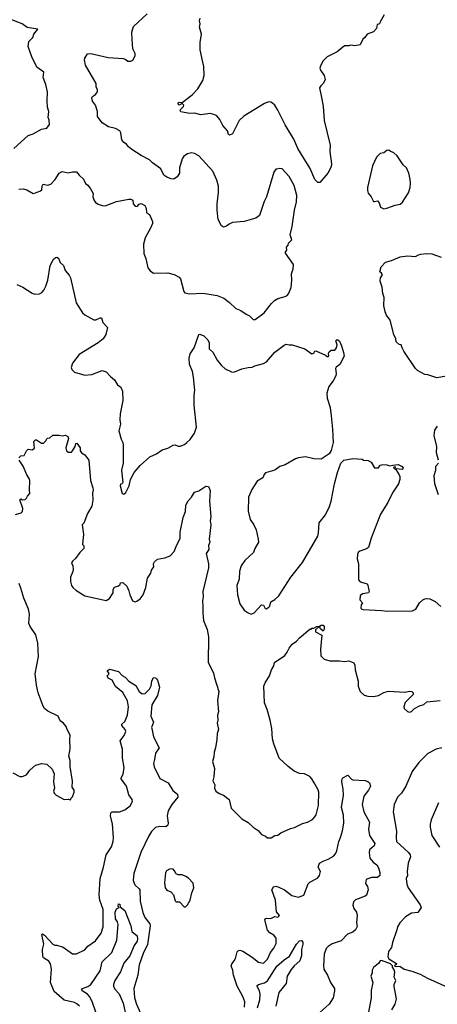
# Model space of a CAD drawing. Extents: x 1933546 to 2138868, y 524910 to 667279.
# Tile 159 of 256: x 1986642 to 1990707, y 582972 to 592547. Entities that reach past the tile are written whole.
import ezdxf

# ---------------------------------------------------------------- set-up
doc = ezdxf.new("R2010")
doc.units = 0

msp = doc.modelspace()

# ---------------------------------------------------------------- linework, layer by layer
at = {"layer": '0CON10XD'}
for points in [[(1986585, 591294), (1986725, 591422), (1986775, 591436), (1986855, 591481.2), (1986905, 591493.3), (1986931.7, 591528.3), (1986929.5, 591569.5), (1986920, 591595), (1986926.2, 591655), (1986914.2, 591695), (1986909.2, 591755), (1986912.5, 591845), (1986897, 591917), (1986870, 591985), (1986875.7, 592035), (1986810, 592085), (1986760, 592185), (1986723.6, 592286.4), (1986730, 592335), (1986770, 592375), (1986780, 592405), (1986820, 592455), (1986715, 592471.2), (1986667.5, 592505), (1986525, 592560)], [(1987743, 590793), (1987745.9, 590755.9), (1987765, 590734), (1987785, 590730), (1987806.2, 590753.8), (1987825, 590758.8), (1987859.7, 590739.7), (1987874, 590715), (1987875, 590670), (1987905, 590652.5), (1987935.6, 590585.6), (1987934.2, 590565), (1987918.8, 590525), (1987864.1, 590425.9), (1987848.8, 590365), (1987851.7, 590271.7), (1987871.2, 590225), (1987890, 590135), (1987913.6, 590103.6), (1987945, 590083.3), (1988083.6, 590086.4), (1988145, 590070), (1988193, 590043), (1988207, 590027), (1988238.8, 589905), (1988249.3, 589889.3), (1988295, 589880), (1988428.3, 589888.3), (1988565.4, 589865.4), (1988628, 589838), (1988685.6, 589795.6), (1988745, 589737.5), (1988795, 589720), (1988845, 589683.3), (1988878.3, 589668.3), (1988915, 589632.5), (1988935, 589632.5), (1989022.7, 589697.3), (1989092.1, 589787.9), (1989121.2, 589815), (1989155, 589834.3), (1989225, 589854), (1989243.9, 589866.1), (1989258.3, 589881.7), (1989285.9, 589944.1), (1989291.2, 590015), (1989287.5, 590075), (1989303.8, 590125), (1989306.7, 590165), (1989230, 590275), (1989228.8, 590285), (1989241.2, 590305), (1989238.8, 590335), (1989254, 590355), (1989260, 590375), (1989291.1, 590405), (1989274.4, 590455), (1989294.3, 590535), (1989317, 590693), (1989335.8, 590775), (1989338.3, 590838.3), (1989313, 590933), (1989265, 591023.3), (1989196.1, 591096.1), (1989175, 591100), (1989145, 591092.5), (1989135, 591092.5), (1989116.7, 591065), (1989045.7, 590824.3), (1989021.2, 590778.8), (1988975, 590643.3), (1988942, 590618), (1988827, 590583), (1988714.6, 590575.4), (1988680, 590560), (1988655, 590538.8), (1988625, 590530), (1988605, 590543.3), (1988574.5, 590604.5), (1988564.4, 590695), (1988564.4, 590755), (1988577.5, 590865), (1988577, 590927), (1988561.4, 590985), (1988521.2, 591075), (1988385, 591223.3), (1988345, 591246.7), (1988315, 591253.3), (1988276.4, 591243.6), (1988240.7, 591219.3), (1988223.3, 591195), (1988196.7, 591105), (1988196.4, 591053.6), (1988175, 591017.5), (1988143.6, 590996.4), (1988115, 590998.8), (1988075, 591014.2), (1988044, 591035), (1988015, 591096.7), (1987935, 591153.3), (1987906.7, 591185), (1987825.9, 591225.9), (1987734, 591284), (1987700.5, 591310.5), (1987682.5, 591335), (1987655, 591352.5), (1987635, 591380), (1987627.5, 591445), (1987615.9, 591465.9), (1987575, 591487.5), (1987506.1, 591506.1), (1987445, 591543.3), (1987400, 591605), (1987400.8, 591655), (1987380, 591715), (1987351.4, 591755), (1987344.2, 591785), (1987350.3, 591799.7), (1987379.7, 591820.3), (1987398.8, 591845), (1987401.2, 591865), (1987388, 591895), (1987386.9, 591925), (1987284.3, 592105), (1987274, 592155), (1987276.1, 592173.9), (1987302.5, 592215), (1987333.6, 592216.4), (1987505, 592180), (1987648.3, 592168.3), (1987675, 592160), (1987695, 592143.3), (1987725, 592143.3), (1987745, 592152.5), (1987766.7, 592195), (1987766.4, 592216.4), (1987743.6, 592263.6), (1987736.2, 592355), (1987733.3, 592425), (1987749.3, 592480.7), (1987883.3, 592605)], [(1990190, 592595), (1990150, 592525), (1990148.3, 592511.7), (1990138.3, 592501.7), (1990121.7, 592498.3), (1990115, 592460), (1990085, 592427.5), (1990025, 592407.5), (1990002.5, 592375), (1989982, 592358), (1989955, 592303.3), (1989905, 592291.4), (1989865, 592300), (1989845, 592293.8), (1989805, 592293.3), (1989733.3, 592235), (1989635.9, 592184.1), (1989595, 592146.2), (1989572, 592105), (1989564.2, 592075), (1989570.8, 592055), (1989606.7, 592005), (1989615.6, 591965), (1989600.7, 591929.3), (1989572, 591905), (1989561.4, 591885), (1989579.3, 591790.7), (1989595.6, 591705), (1989606.8, 591566.8), (1989664.2, 591325), (1989661.9, 591265), (1989676.7, 591145), (1989672.5, 591115), (1989642, 591055), (1989565, 590962.5), (1989545, 590962.5), (1989515, 590993.8), (1989470.3, 591100.3), (1989349.4, 591295), (1989311.9, 591385), (1989225.4, 591525.4), (1989155, 591666.2), (1989124.3, 591714.3), (1989104.1, 591734.1), (1989085, 591746.2), (1989065, 591748.8), (1989025, 591732), (1988825, 591610), (1988778, 591565), (1988713, 591437), (1988685, 591422.5), (1988675, 591430), (1988665.8, 591465.8), (1988618.6, 591518.6), (1988590, 591575), (1988561.2, 591611.2), (1988543, 591623), (1988495, 591635.6), (1988405, 591620), (1988345, 591639.2), (1988294.3, 591634.3), (1988210.8, 591650.8), (1988203.6, 591663.6), (1988206.7, 591675), (1988238.1, 591701.9), (1988241.2, 591715), (1988225, 591732.5), (1988195, 591716.2), (1988186.2, 591725), (1988185, 591736.7), (1988195, 591743.8), (1988225, 591740), (1988321.2, 591815), (1988376.7, 591875), (1988423.3, 591955), (1988436.7, 592005), (1988433, 592093), (1988423.8, 592133.8), (1988400, 592255), (1988400, 592325), (1988413.3, 592405), (1988392.9, 592475), (1988398.8, 592505), (1988393.5, 592535), (1988400, 592560)], [(1990185, 590707.5), (1990215, 590712.5), (1990295, 590742.5), (1990345, 590753.3), (1990367.7, 590772.3), (1990427.7, 590862.3), (1990443.8, 590915), (1990446.2, 590955), (1990443.8, 590995), (1990428, 591055), (1990406.1, 591106.1), (1990373.9, 591133.9), (1990315, 591222.5), (1990285, 591252.5), (1990246.7, 591266.7), (1990235, 591277.5), (1990216.7, 591273.3), (1990185, 591252.5), (1990150, 591245), (1990115, 591210), (1990076.7, 591125), (1990026.7, 590915), (1990026.7, 590885), (1990035, 590860), (1990062.5, 590825), (1990085, 590780), (1990095, 590777.5), (1990125, 590786.2), (1990140.8, 590765), (1990155, 590722.5), (1990185, 590707.5)], [(1986635, 590898), (1986675, 590902.5), (1986711.7, 590891.7), (1986775, 590856.7), (1986795, 590862.5), (1986845, 590882.5), (1986856.4, 590893.6), (1986860.7, 590929.3), (1986872, 590948), (1986915, 590936.7), (1986945, 590947.3), (1986986.7, 590993.3), (1987025, 591054), (1987055, 591071.2), (1987115, 591058), (1987155, 591067.5), (1987196.4, 591066.4), (1987220, 591035), (1987262.5, 590995), (1987283.6, 590953.6), (1987305, 590937.5), (1987332.3, 590902.3), (1987357.5, 590855), (1987354, 590825), (1987364.2, 590795), (1987380.3, 590770.3), (1987405, 590753.8), (1987445, 590738.8), (1987475, 590736.2), (1987585, 590780), (1987705, 590801.2), (1987725, 590801.2), (1987743, 590793)], [(1990795, 589080), (1990703.6, 589063.6), (1990615, 589093.3), (1990585, 589096.7), (1990515, 589136.2), (1990495, 589153.8), (1990381.2, 589325), (1990363.3, 589355), (1990356.2, 589385), (1990335, 589386.7), (1990306.7, 589415), (1990304.3, 589445), (1990282, 589485), (1990248.8, 589625), (1990213.3, 589675), (1990200, 589705), (1990186.4, 589766.4), (1990190, 589845), (1990177.5, 589885), (1990170, 589945), (1990150, 590005), (1990152.5, 590035), (1990173.3, 590065), (1990165, 590082.5), (1990147.5, 590095), (1990160, 590145), (1990201.7, 590188.3), (1990260, 590205), (1990345, 590240), (1990415, 590250.8), (1990495, 590244), (1990525, 590259.2), (1990545, 590266.9), (1990602.3, 590272.3), (1990655, 590270.8), (1990745, 590238.8)], [(1986615, 589970.8), (1986673.3, 589945), (1986765, 589886), (1986785, 589879.2), (1986835, 589880.8), (1986858.8, 589895), (1986878, 589915), (1986897.5, 589955), (1986917.1, 590015), (1986938.1, 590155), (1986962.2, 590197.8), (1986975, 590220), (1986995, 590233.3), (1987005, 590237.5), (1987019.3, 590229.3), (1987037, 590187), (1987070, 590155), (1987085, 590107.5), (1987123.6, 590063.6), (1987136.1, 590036.1), (1987191.2, 589795), (1987255, 589697.5), (1987275, 589677.5), (1987365, 589627.5), (1987385, 589627.5), (1987425, 589647.5), (1987438.3, 589648.3), (1987451.7, 589601.7), (1987497.5, 589555), (1987482, 589485), (1987455.9, 589444.1), (1987405, 589403.8), (1987220.2, 589289.8), (1987155, 589206.7), (1987144.4, 589165), (1987149.2, 589145), (1987175, 589120.6), (1987275, 589090.5), (1987345, 589097.5), (1987444, 589136), (1987485, 589123.3), (1987525.8, 589075.8), (1987563.9, 589043.9), (1987595, 588997.5), (1987627.5, 588975), (1987643.3, 588935), (1987646.2, 588845), (1987620.6, 588715), (1987617.1, 588655), (1987624.5, 588615), (1987608.6, 588548.6), (1987629.2, 588469.2), (1987646, 588435), (1987649.2, 588405), (1987650.8, 588235), (1987633.8, 588165), (1987647.5, 588045), (1987640, 588035), (1987625, 588030), (1987620, 588015), (1987640.7, 587940.7), (1987657, 587933), (1987675, 587950), (1987707.5, 588015), (1987720, 588075), (1987757, 588143), (1987815, 588212.5), (1987910, 588295), (1987975, 588326.7), (1988027.5, 588365), (1988085, 588381.2), (1988135, 588410), (1988155, 588413.8), (1988185, 588401.2), (1988205, 588401.2), (1988245, 588416.7), (1988267.5, 588435), (1988300, 588465), (1988343.3, 588525), (1988362, 588585), (1988341.2, 588798.8), (1988340, 588895), (1988346.6, 588943.4), (1988335, 589070), (1988323.1, 589125), (1988295.5, 589195.5), (1988290.5, 589255), (1988302.3, 589297.7), (1988341.9, 589355), (1988385, 589486.7), (1988395, 589490), (1988435, 589473.8), (1988474, 589435), (1988485.6, 589405), (1988486.2, 589345), (1988523.3, 589315), (1988565.7, 589235.7), (1988605, 589183.8), (1988641.7, 589151.7), (1988705, 589121.2), (1988725, 589118), (1988805, 589151.2), (1988865, 589166.2), (1988905, 589166.7), (1988929.5, 589180.5), (1989015.8, 589204.2), (1989045, 589220), (1989126.2, 589315), (1989215, 589383.3), (1989235, 589390), (1989265, 589383.8), (1989295, 589386.2), (1989416, 589346), (1989485, 589297.5), (1989505, 589303.8), (1989515, 589322.5), (1989525, 589327.5), (1989620, 589285), (1989635, 589270), (1989645, 589270), (1989650, 589275), (1989647, 589303), (1989655, 589317.5), (1989675, 589332.5), (1989708.3, 589331.7), (1989726.7, 589355), (1989733.3, 589385), (1989720, 589425), (1989733, 589437), (1989740, 589435), (1989755, 589420), (1989773.3, 589375), (1989795, 589310), (1989798.8, 589275), (1989756.7, 589195), (1989721.4, 589168.6), (1989716, 589155), (1989723.3, 589105), (1989720, 589085), (1989694.1, 589035.9), (1989650.9, 588979.1), (1989632.5, 588915), (1989635.8, 588865), (1989664.4, 588774.4), (1989672.5, 588695), (1989687.5, 588565), (1989694, 588435), (1989675, 588356.7), (1989654, 588325), (1989575, 588274.2), (1989505, 588278), (1989425, 588294.4), (1989355, 588287.3), (1989325, 588275.5), (1989225, 588219.4), (1989175, 588202.9), (1989125, 588166.9), (1989035, 588139.2), (1989022.2, 588125), (1989008.5, 588091.5), (1988955, 588058.8), (1988901.7, 587978.3), (1988870, 587905), (1988867.3, 587767.3), (1988884, 587685), (1988922, 587635), (1988945, 587587.5), (1988964.3, 587494.3), (1988965.7, 587465), (1988932.2, 587405), (1988917.5, 587365), (1988835, 587289.2), (1988797.1, 587235), (1988781.5, 587185), (1988777.1, 587105), (1988757.1, 587045), (1988762.5, 586955), (1988785, 586867.5), (1988827.5, 586805), (1988865, 586777.5), (1988895, 586767.5), (1988925, 586778.8), (1988995, 586856.2), (1989015, 586852.5), (1989030.7, 586820.7), (1989045, 586817.5), (1989076.7, 586845), (1989087.5, 586885), (1989125, 586907.5), (1989165, 586943.3), (1989280, 587125), (1989395, 587270), (1989543, 587523), (1989551.7, 587558.3), (1989558, 587655), (1989617.6, 587732.4), (1989657.6, 587812.4), (1989674.3, 587865), (1989706.2, 588035), (1989736.1, 588143.9), (1989766.7, 588235), (1989796.1, 588263.9), (1989885, 588281.2), (1989975, 588273.3), (1989990, 588265), (1990035, 588258.8), (1990062.5, 588245), (1990095, 588190), (1990135, 588190), (1990150, 588215), (1990175, 588220), (1990215, 588217.5), (1990245, 588207.5), (1990275, 588216.2), (1990325, 588220), (1990365, 588203.3), (1990373.3, 588185), (1990365, 588173.3), (1990305, 588180), (1990295, 588200), (1990282.5, 588195), (1990280, 588185), (1990301.7, 588171.7), (1990335, 588120), (1990342.5, 588105), (1990342.5, 588075), (1990327.5, 588035), (1990270, 587945), (1990225, 587853.3), (1990155, 587737.5), (1990064, 587505), (1990036.2, 587415), (1990017.6, 587402.4), (1989951.1, 587378.9), (1989937.3, 587365), (1989929.8, 587345), (1989926.4, 587305), (1989940.3, 587255), (1989939.1, 587099.1), (1989955, 587080.6), (1990015.4, 587065.4), (1990026.6, 587056.6), (1990042.5, 586985), (1990035.8, 586974.2), (1989983.3, 586965), (1989955, 586948.8), (1989953.3, 586905), (1989980, 586875), (1989964.5, 586855.5), (1989962.7, 586825), (1989970.8, 586815), (1989985, 586810.9), (1990165, 586802.9), (1990225, 586794.2), (1990465, 586798), (1990496.7, 586815), (1990533.6, 586876.4), (1990565.8, 586904.2), (1990584.1, 586915.9), (1990605, 586920), (1990634, 586914), (1990685, 586888.8), (1990741.2, 586841.2)], [(1990716.7, 588265), (1990700, 588335), (1990701.2, 588395), (1990676.7, 588505), (1990682.5, 588555), (1990710, 588595)], [(1986632.5, 588285), (1986653, 588307), (1986685, 588310), (1986710, 588355), (1986725, 588370), (1986765, 588362.5), (1986785, 588380), (1986780, 588445), (1986795, 588460), (1986805, 588460), (1986855, 588430), (1986875, 588430), (1986900, 588455), (1986901.7, 588468.3), (1986911.7, 588478.3), (1986935, 588480), (1986963.6, 588506.4), (1987025, 588506.7), (1987055, 588500), (1987087, 588507), (1987110, 588495), (1987117.5, 588475), (1987092.5, 588385), (1987097.5, 588355), (1987115, 588342.5), (1987145, 588342.5), (1987156.4, 588353.6), (1987182.5, 588395), (1987190, 588425), (1987198.3, 588428.3), (1987230, 588385), (1987230, 588355), (1987242.5, 588335), (1987275, 588313.8), (1987316, 588265), (1987331.4, 588065), (1987355.6, 587995.6), (1987357.1, 587975), (1987349.4, 587945), (1987355.6, 587875), (1987343.1, 587815), (1987302, 587745), (1987265, 587650), (1987250, 587635), (1987262.5, 587545), (1987252.5, 587445), (1987265, 587430), (1987266.2, 587405), (1987227.5, 587365), (1987185, 587307.5), (1987155, 587282.5), (1987146.7, 587265), (1987159.2, 587235), (1987162.5, 587205), (1987159.5, 587180.5), (1987135.8, 587125), (1987135.8, 587085), (1987147.5, 587045), (1987160, 587025), (1987189.7, 586999.7), (1987275, 586943.8), (1987485, 586900), (1987515, 586917.5), (1987546.7, 586965), (1987552.5, 586975), (1987553.3, 587005), (1987565, 587027.5), (1987605, 587040), (1987620, 587055), (1987625, 587070), (1987645, 587072.5), (1987685, 587037.5), (1987703.9, 586993.9), (1987712.7, 586952.7), (1987740, 586895), (1987765, 586887.5), (1987781.7, 586891.7), (1987815, 586916.7), (1987844.2, 586955), (1987868.8, 587025), (1987886.7, 587115), (1987917.5, 587165), (1987923.8, 587195), (1987947.5, 587225), (1987943.3, 587255), (1987953.9, 587276.1), (1987985, 587302.5), (1988055, 587312.5), (1988106.1, 587333.9), (1988146.7, 587375), (1988163.8, 587425), (1988203.3, 587505), (1988205.6, 587565), (1988234.4, 587705), (1988255.8, 587765), (1988260, 587825), (1988281.7, 587868.3), (1988315.8, 587904.2), (1988345, 587952.5), (1988385, 587966.7), (1988455, 588010), (1988478.3, 588008.3), (1988497, 587967), (1988488.6, 587865), (1988503.8, 587715), (1988496, 587675), (1988504.2, 587635), (1988485.6, 587495.6), (1988492, 587465), (1988481.2, 587435), (1988484.4, 587395), (1988458, 587355), (1988481.2, 587255), (1988480, 587215), (1988423.8, 586985), (1988428, 586935), (1988420, 586895), (1988426.1, 586843.9), (1988423.6, 586776.4), (1988431.2, 586705), (1988465.8, 586615.8), (1988480, 586545), (1988476.2, 586295), (1988528.8, 586195), (1988537.7, 586147.7), (1988582, 586015), (1988568.8, 585925), (1988576, 585815), (1988568, 585785), (1988570, 585735), (1988563.3, 585705), (1988575.6, 585645), (1988565.6, 585604.4), (1988562.1, 585547.9), (1988548.6, 585465), (1988536, 585425), (1988532.1, 585377.9), (1988518, 585335), (1988536.7, 585265), (1988532.5, 585185), (1988523.3, 585145), (1988542.5, 585105), (1988537.5, 585075), (1988552.5, 585045), (1988583, 585023), (1988625, 585007.5), (1988682.5, 584965), (1988699.3, 584879.3), (1988805, 584776.7), (1988865, 584740), (1988913.3, 584695), (1988963.9, 584663.9), (1988995, 584623.3), (1989035, 584607.5), (1989055, 584592.5), (1989089.3, 584590.7), (1989125, 584613.3), (1989155, 584616.2), (1989185, 584640), (1989278.3, 584681.7), (1989317.3, 584692.7), (1989395, 584731.2), (1989445, 584743.8), (1989490.5, 584769.5), (1989515.8, 584794.2), (1989528, 584815), (1989552, 584905), (1989552.5, 585035), (1989546.8, 585056.8), (1989507.1, 585127.1)], [(1986602.5, 587735), (1986657, 587753), (1986670, 587765), (1986672.5, 587795), (1986643, 587877), (1986655, 587886.7), (1986668.3, 587878.3), (1986695, 587880), (1986710, 587895), (1986717.5, 587915), (1986741.7, 587938.3), (1986737.5, 587975), (1986741.2, 588065), (1986736, 588085), (1986710.6, 588120.6), (1986676.5, 588206.5), (1986636.7, 588265)], [(1990718, 587925), (1990682.5, 588035), (1990677, 588113), (1990692.5, 588165), (1990692.5, 588205), (1990717.5, 588235)], [(1986575, 585223.3), (1986645, 585187.5), (1986665, 585186.7), (1986707.5, 585205), (1986740.5, 585249.5), (1986795, 585296.2), (1986857, 585313), (1986905, 585307.5), (1986958.3, 585258.3), (1986976.7, 585215), (1986970, 585135), (1986982.5, 585075), (1986972.5, 585045), (1986977.5, 585025), (1986996.4, 585006.4), (1987075, 584962.5), (1987115, 584967.5), (1987135, 584960), (1987140, 584965), (1987140, 584975), (1987155, 584990), (1987172.5, 585035), (1987172.5, 585055), (1987152.5, 585085), (1987157, 585143), (1987133.3, 585285), (1987133, 585343), (1987121.2, 585385), (1987133.6, 585456.4), (1987128.8, 585545), (1987135, 585590), (1987103.3, 585645), (1987093.3, 585675), (1987067.5, 585705), (1987035, 585727.5), (1987016.7, 585775), (1986915, 585822), (1986885, 585848.8), (1986871.3, 585871.3), (1986822.4, 586002.4), (1986807.1, 586075), (1986794.3, 586185), (1986824.3, 586355), (1986817.8, 586485), (1986799.4, 586565), (1986744.7, 586644.7), (1986731.8, 586675), (1986736.5, 586765), (1986726.7, 586815), (1986681.3, 586921.3), (1986655, 587020), (1986636.4, 587065)], [(1989507.1, 585127.1), (1989486.2, 585165), (1989465, 585186.7), (1989415, 585213.8), (1989365, 585216.2), (1989315, 585238.8), (1989255, 585283.8), (1989168.8, 585365), (1989114.3, 585504.3), (1989101.4, 585555), (1989096, 585655), (1989079.2, 585735), (1989050.5, 585840.5), (1989024.2, 585905), (1989017.1, 586065), (1989030.6, 586099.4), (1989075, 586166.7), (1989092.5, 586225), (1989115, 586262.5), (1989122.8, 586297.2), (1989224.4, 586365.6), (1989245.8, 586395), (1989264.3, 586435.7), (1989295, 586473.3), (1989335, 586502.5), (1989365, 586537.5), (1989465, 586620), (1989478.3, 586621.7), (1989485, 586630), (1989505, 586630), (1989535, 586647.5), (1989561.7, 586648.3), (1989575, 586660), (1989595, 586660), (1989606.7, 586645), (1989605, 586620), (1989595, 586600), (1989570, 586625), (1989565, 586640), (1989551.7, 586638.3), (1989520, 586615), (1989520, 586595), (1989583, 586563), (1989570, 586425), (1989571.7, 586361.7), (1989605, 586330), (1989660.7, 586310.7), (1989755, 586313.8), (1989805, 586306.7), (1989845, 586311.2), (1989895, 586292.5), (1989905, 586270), (1989906.2, 586225), (1989936.2, 586115), (1989936.7, 586065), (1989957.5, 586015), (1989995, 585980), (1990029.3, 585969.3), (1990085, 585966), (1990133.9, 585976.1), (1990185, 586004), (1990232.7, 586017.3), (1990395, 586006), (1990435, 586018), (1990460, 586015), (1990471.7, 586001.7), (1990472.5, 585985), (1990395, 585907.5), (1990380, 585865), (1990385, 585850), (1990415, 585820), (1990435, 585812.5), (1990455, 585820), (1990485, 585847.5), (1990533.9, 585876.1), (1990575, 585887.5), (1990606.1, 585913.9), (1990735, 585927.5)], [(1987224, 582955), (1987197.2, 582977.2), (1987175, 582988.6), (1987075, 583012.9), (1986977.7, 583097.7), (1986942.5, 583185), (1986950.9, 583315), (1986943.6, 583365), (1986925, 583393.1), (1986875.5, 583425.5), (1986867.1, 583437.1), (1986865.6, 583504.4), (1986877.5, 583557.5), (1986857.5, 583652.5), (1986865, 583657.5), (1986885, 583646.2), (1986965, 583558.8), (1986985, 583547.5), (1987005, 583546.7), (1987065, 583526.7), (1987155, 583463.3), (1987195, 583463.8), (1987275, 583501.2), (1987305, 583536.7), (1987381.7, 583588.3), (1987436.2, 583665), (1987455.8, 583725), (1987454.4, 583895), (1987423.6, 583985), (1987414.6, 584035), (1987424.7, 584194.7), (1987458.1, 584305), (1987484.2, 584425), (1987536.4, 584505), (1987553.3, 584555), (1987556.3, 584593.7), (1987547.1, 584725), (1987525.4, 584805), (1987528.3, 584831.7), (1987535, 584842.5), (1987545, 584844.5), (1987615, 584842.7), (1987665, 584864.6), (1987716.6, 584903.4), (1987738.8, 584945), (1987736.2, 584965), (1987705, 585010), (1987682.2, 585095), (1987630, 585165), (1987630, 585175), (1987650.2, 585209.8), (1987657.8, 585275), (1987643.9, 585365), (1987643.4, 585453.4), (1987618.9, 585535), (1987658.1, 585585), (1987676.6, 585626.6), (1987670, 585645), (1987635.8, 585685), (1987637.5, 585695), (1987665, 585722.5), (1987691.6, 585785), (1987700.7, 585865), (1987692, 585922), (1987646, 586005), (1987573.6, 586063.6), (1987543.3, 586123.3), (1987502.5, 586145), (1987492.5, 586165), (1987508.3, 586181.7), (1987510, 586195), (1987492.5, 586215), (1987515, 586232.5), (1987605, 586207.5), (1987640.5, 586170.5), (1987668.6, 586155), (1987705, 586113.8), (1987772.1, 586072.1), (1987803.9, 586013.9), (1987835, 585990), (1987865, 585994.2), (1987904.5, 586035.5), (1987922.2, 586067.8), (1987928, 586115), (1987945, 586150), (1987965, 586147.5), (1987975, 586137.5), (1987983.3, 586125), (1988002, 586055), (1987982.5, 585975), (1987929.2, 585885), (1987918.8, 585775), (1987944, 585715), (1987926, 585665), (1987927.5, 585655), (1987945, 585572.5), (1988000, 585465), (1987963.8, 585415), (1987955.9, 585354.1), (1987943.8, 585315), (1987950.5, 585280.5), (1988007.6, 585167.6), (1988086, 585125), (1988131.4, 585051.4), (1988178, 585015), (1988182, 584985), (1988121.5, 584915), (1988088.5, 584855), (1988076.5, 584805), (1988088.1, 584735), (1988085, 584714), (1988065, 584698.9), (1988005, 584702.2), (1987965, 584692.9), (1987925, 584653.1), (1987894.4, 584605.6), (1987822.2, 584447.8), (1987753.5, 584245), (1987745.7, 584175), (1987762, 584135), (1987806.1, 584096.1), (1987811.1, 584085), (1987813.4, 583975), (1987841.1, 583865), (1987859.4, 583815), (1987908, 583755), (1987911.6, 583735), (1987887.6, 583555), (1987845, 583465.7), (1987803.8, 583355), (1987792.9, 583255), (1987754.3, 583125), (1987760, 583035), (1987777.8, 582975), (1987816.8, 582886.8)], [(1990750, 585465), (1990695, 585452.5), (1990615, 585412), (1990526, 585325), (1990462.5, 585235), (1990399.2, 585095), (1990358, 585025), (1990318.8, 584985), (1990286.2, 584915), (1990278.6, 584845), (1990310, 584655), (1990305.6, 584595.6), (1990310, 584555), (1990425, 584450), (1990442.5, 584425), (1990445.7, 584405), (1990424.4, 584345), (1990414.3, 584264.3), (1990417.5, 584225), (1990404.3, 584195), (1990410.9, 584140.9), (1990424.3, 584104.3), (1990540.5, 583940.5), (1990550, 583915), (1990516.1, 583863.9), (1990455, 583858), (1990395.9, 583824.1), (1990341.2, 583765), (1990318.8, 583725), (1990313.8, 583695), (1990270, 583575), (1990260, 583525), (1990232.5, 583485), (1990223.6, 583433.6), (1990233.9, 583413.9), (1990308.3, 583368.3), (1990308.3, 583361.7), (1990290, 583345), (1990295, 583340), (1990341.7, 583341.7), (1990385, 583312.5), (1990460, 583295), (1990540, 583265), (1990610, 583225), (1990805, 583138.8)], [(1988830.4, 582945), (1988833.1, 582995), (1988815, 583046.7), (1988757.5, 583147.5), (1988721.9, 583255), (1988715.6, 583305), (1988702, 583342), (1988706.5, 583365), (1988730, 583395), (1988743.4, 583416.6), (1988757.8, 583482.2), (1988773, 583497), (1988785, 583500), (1988815, 583488.6), (1988905, 583430), (1988965, 583382), (1989015, 583372), (1989055, 583412), (1989082.5, 583475), (1989115, 583516.7), (1989138, 583565), (1989138, 583615), (1989116.2, 583645), (1989077.6, 583667.6), (1989053.4, 583693.4), (1989026.7, 583795), (1989032.5, 583805), (1989045, 583810), (1989085, 583806.7), (1989125, 583827.5), (1989155, 583820), (1989170, 583835), (1989142, 583872), (1989130.6, 583985), (1989096.7, 584085), (1989114.1, 584115.9), (1989135, 584121.2), (1989165, 584112.2), (1989220, 584085), (1989289.4, 584029.4), (1989356, 584014), (1989407.5, 584035), (1989451.2, 584145), (1989465, 584160), (1989480, 584165), (1989545, 584202), (1989561.2, 584225), (1989570, 584265), (1989546.7, 584305), (1989558.8, 584345), (1989594.5, 584365.5), (1989645, 584382.9), (1989695, 584414.2), (1989715, 584436.2), (1989729.4, 584465), (1989746.9, 584555), (1989766, 584594), (1989785, 584660), (1989795.4, 584735), (1989792.9, 584812.9), (1989773.3, 584885), (1989793.6, 585005), (1989790, 585065), (1989776.2, 585135), (1989777.5, 585155), (1989787, 585173), (1989835, 585200), (1989871.9, 585161.9), (1989885, 585155.8), (1990005, 585148.6), (1990029.7, 585139.7), (1990047.5, 585125), (1990056.7, 585095), (1990037.5, 585055), (1989993.1, 584995), (1989974.6, 584915.4), (1989992.5, 584842.5), (1990045.6, 584745), (1990038.6, 584675), (1990046, 584615), (1990100, 584535), (1990090.8, 584515), (1990045.7, 584475), (1990042.9, 584445), (1990051.4, 584395), (1990082.5, 584355), (1990117.8, 584327.8), (1990135, 584300), (1990148, 584255), (1990146.7, 584225), (1990124.1, 584205.9), (1990065, 584204.2), (1990015, 584187.5), (1990007, 584147), (1990026.8, 584116.8), (1990033.8, 584085), (1990018.8, 584035), (1990005.9, 584024.1), (1989910.5, 583989.5), (1989890.5, 583969.5), (1989886.2, 583935), (1989893.8, 583905), (1989919.4, 583869.4), (1989927.5, 583835), (1989919.2, 583765), (1989927.5, 583727.5), (1989910, 583695), (1989883.8, 583675), (1989833.8, 583655), (1989770.9, 583589.1), (1989685, 583558.9), (1989645.5, 583534.5), (1989625.6, 583514.4), (1989605, 583460), (1989597.5, 583345), (1989603.2, 583313.2), (1989638.8, 583255), (1989667.5, 583185), (1989705.7, 583125.7), (1989707.1, 583105), (1989693.8, 583035), (1989655, 582974), (1989507.5, 582845)], [(1990718.8, 584931.2), (1990646.2, 584765), (1990636.2, 584725), (1990636, 584695), (1990654.2, 584615), (1990729.4, 584499.4)], [(1988255, 583920), (1988275, 583940), (1988302.5, 583985), (1988317.5, 584055), (1988336.7, 584105), (1988331.7, 584151.7), (1988285, 584200), (1988260, 584215), (1988225, 584232.5), (1988185, 584232.5), (1988165, 584240), (1988150.5, 584270.5), (1988135, 584286.7), (1988115, 584290), (1988100, 584285), (1988070.7, 584269.3), (1988060.7, 584249.3), (1988051.2, 584155), (1988058.8, 584105), (1988072.9, 584082.9), (1988112.5, 584065), (1988138.3, 584038.3), (1988155, 583980), (1988165, 583970), (1988198.3, 583968.3), (1988241.7, 583921.7), (1988255, 583920)], [(1987383.1, 582895), (1987351.5, 582991.5), (1987324.8, 583044.8), (1987301.4, 583071.4), (1987250.6, 583105), (1987246.9, 583115), (1987255, 583127.3), (1987305, 583144.5), (1987333.8, 583166.2), (1987425, 583297.1), (1987446.4, 583385), (1987538.9, 583475), (1987587.6, 583595), (1987599.3, 583749.3), (1987593.9, 583773.9), (1987574.6, 583805), (1987571.2, 583868.8), (1987585, 583900), (1987610, 583915), (1987600, 583925), (1987605, 583950), (1987616.7, 583945), (1987621.7, 583921.7), (1987666.2, 583885), (1987723.3, 583735), (1987735, 583680), (1987785, 583637.5), (1987789.4, 583605), (1987784.2, 583585), (1987755.5, 583544.5), (1987713.6, 583445), (1987656.2, 583373.8), (1987625, 583288.8), (1987567.4, 583202.6), (1987554.1, 583165), (1987554.7, 583145), (1987572.3, 583115), (1987609.3, 583075), (1987647.9, 582985), (1987682.7, 582835)], [(1988957.6, 582937.6), (1988979.7, 583015), (1988981.3, 583071.3), (1988975.4, 583105), (1988953.1, 583145), (1988953.5, 583156.5), (1988965, 583165.6), (1989025, 583181.8), (1989055, 583200.4), (1989145, 583342.3), (1989217.3, 583405), (1989269.2, 583440.8), (1989335, 583558.8), (1989365, 583590), (1989385, 583592.5), (1989397.7, 583577.7), (1989398.3, 583558.3), (1989385.6, 583504.4), (1989385, 583442.5), (1989368.6, 583395), (1989314, 583346), (1989285, 583310), (1989245.7, 583245), (1989234.5, 583175), (1989163.5, 583086.5), (1989135.8, 582955)], [(1990265, 582917.5), (1990295.9, 582974.1), (1990308.8, 583025), (1990286.7, 583145), (1990286.7, 583165), (1990303.3, 583205), (1990287.5, 583235), (1990292.5, 583285), (1990287, 583307), (1990270, 583335), (1990270, 583345), (1990250, 583365), (1990165, 583397.5), (1990150, 583395), (1990135, 583370), (1990085, 583330), (1990073.3, 583305), (1990073, 583277), (1990060, 583245), (1990080, 583185), (1990063.9, 583106.1), (1990063.6, 583036.4), (1990037.5, 582895)]]:
    msp.add_lwpolyline(points, dxfattribs=at)

doc.saveas('drawing.dxf')
